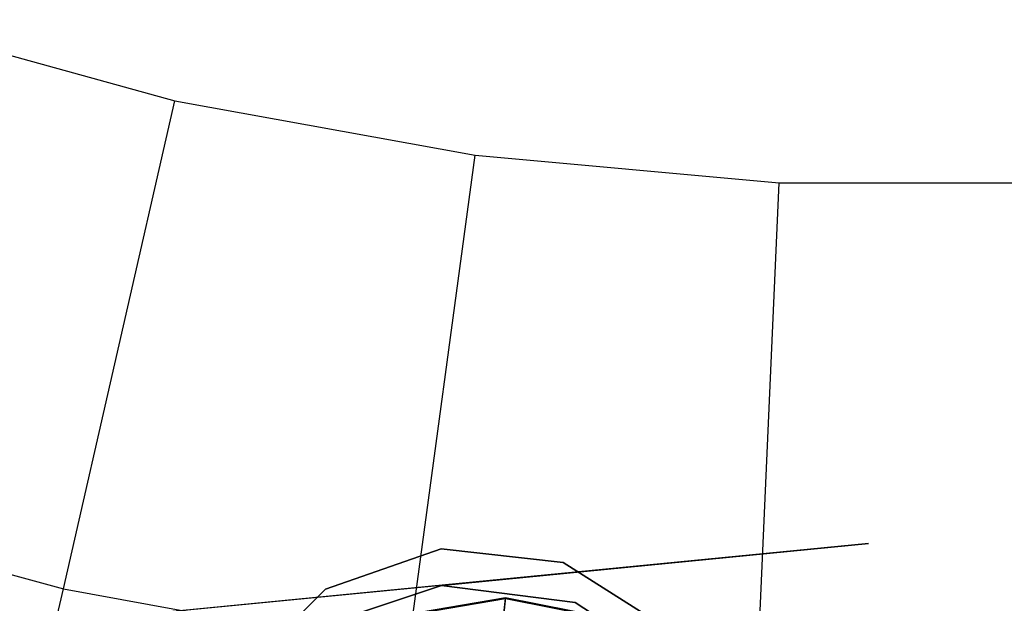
# Model space of a CAD drawing. Extents: x 0.3 to 7.1, y -3.38 to 3.38.
# Tile 147 of 256: x 3.36 to 3.72, y -1.39 to -1.18. Entities that reach past the tile are written whole.
import ezdxf

# ---------------------------------------------------------------- set-up
doc = ezdxf.new("R2010")
doc.units = 0
doc.header["$LTSCALE"] = 2.54
doc.layers.get('0').update_dxf_attribs({"linetype": 'CONTINUOUS'})

# ---------------------------------------------------------------- blocks, each defined once
blk = doc.blocks.new('SINGLES_AVVSTL_STL')
at = {"color": 0}
for p, q in [((3.31435, -1.17551, 5.4454), (3.42126, -1.20501, 5.4454)), ((3.31435, -1.17551, 5.4454), (3.42126, -1.20501, 5.4454)), ((3.38077, -1.38242, 5.30457), (3.42126, -1.20501, 5.4454)), ((3.38077, -1.38242, 5.30457), (3.42126, -1.20501, 5.4454)), ((3.42126, -1.20501, 5.4454), (3.53039, -1.22481, 5.4454)), ((3.42126, -1.20501, 5.4454), (3.53039, -1.22481, 5.4454)), ((3.50596, -1.40514, 5.30457), (3.53039, -1.22481, 5.4454)), ((3.50596, -1.40514, 5.30457), (3.53039, -1.22481, 5.4454)), ((3.53039, -1.22481, 5.4454), (3.64085, -1.23476, 5.4454)), ((3.53039, -1.22481, 5.4454), (3.64085, -1.23476, 5.4454)), ((3.63268, -1.41654, 5.30457), (3.64085, -1.23476, 5.4454)), ((3.63268, -1.41654, 5.30457), (3.64085, -1.23476, 5.4454)), ((3.64085, -1.23476, 5.4454), (3.75175, -1.23476, 5.4454)), ((3.64085, -1.23476, 5.4454), (3.75175, -1.23476, 5.4454)), ((3.25812, -1.34857, 5.30457), (3.38077, -1.38242, 5.30457)), ((3.25812, -1.34857, 5.30457), (3.38077, -1.38242, 5.30457)), ((3.67324, -1.36595, 61.72336), (3.36963, -1.39564, 61.72336)), ((3.67324, -1.36595, 61.52336), (3.36963, -1.39564, 61.52336)), ((3.51809, -1.38113, 61.72336), (3.67324, -1.36595, 61.72336)), ((3.51809, -1.38113, 61.52336), (3.67324, -1.36595, 61.52336)), ((3.47604, -1.38244, 54.83894), (3.51806, -1.36779, 54.83894)), ((3.51806, -1.36779, 54.63894), (3.47604, -1.38244, 54.63894)), ((3.51806, -1.36779, 54.63894), (3.47604, -1.38244, 54.63894)), ((3.47604, -1.38244, 54.83894), (3.51806, -1.36779, 54.83894)), ((3.47604, -1.38244, 20.47364), (3.51806, -1.36779, 20.47364)), ((3.51806, -1.36779, 20.27364), (3.47604, -1.38244, 20.27364)), ((3.51806, -1.36779, 20.27364), (3.47604, -1.38244, 20.27364)), ((3.47604, -1.38244, 20.47364), (3.51806, -1.36779, 20.47364)), ((3.51806, -1.36779, 54.83894), (3.56228, -1.37283, 54.83894)), ((3.56228, -1.37283, 54.63894), (3.51806, -1.36779, 54.63894)), ((3.51806, -1.36779, 54.63894), (3.51806, -1.36779, 54.83894)), ((3.51806, -1.36779, 54.63894), (3.51806, -1.36779, 54.83894)), ((3.56228, -1.37283, 54.63894), (3.51806, -1.36779, 54.63894)), ((3.51806, -1.36779, 54.83894), (3.56228, -1.37283, 54.83894)), ((3.51806, -1.36779, 20.47364), (3.56228, -1.37283, 20.47364)), ((3.56228, -1.37283, 20.27364), (3.51806, -1.36779, 20.27364)), ((3.51806, -1.36779, 20.27364), (3.51806, -1.36779, 20.47364)), ((3.51806, -1.36779, 20.27364), (3.51806, -1.36779, 20.47364)), ((3.56228, -1.37283, 20.27364), (3.51806, -1.36779, 20.27364)), ((3.51806, -1.36779, 20.47364), (3.56228, -1.37283, 20.47364)), ((3.56228, -1.37283, 54.83894), (3.59993, -1.39655, 54.83894)), ((3.59993, -1.39655, 54.63894), (3.56228, -1.37283, 54.63894)), ((3.56228, -1.37283, 54.63894), (3.56228, -1.37283, 54.83894)), ((3.56228, -1.37283, 54.63894), (3.56228, -1.37283, 54.83894)), ((3.59993, -1.39655, 54.63894), (3.56228, -1.37283, 54.63894)), ((3.56228, -1.37283, 54.83894), (3.59993, -1.39655, 54.83894)), ((3.56228, -1.37283, 20.47364), (3.59993, -1.39656, 20.47364)), ((3.59993, -1.39656, 20.27364), (3.56228, -1.37283, 20.27364)), ((3.56228, -1.37283, 20.27364), (3.56228, -1.37283, 20.47364)), ((3.56228, -1.37283, 20.27364), (3.56228, -1.37283, 20.47364)), ((3.59993, -1.39656, 20.27364), (3.56228, -1.37283, 20.27364)), ((3.56228, -1.37283, 20.47364), (3.59993, -1.39656, 20.47364)), ((3.34296, -1.54807, 5.1494), (3.38077, -1.38242, 5.30457)), ((3.34296, -1.54807, 5.1494), (3.38077, -1.38242, 5.30457)), ((3.51809, -1.38113, 61.72336), (3.36963, -1.39564, 61.72336)), ((3.51809, -1.38113, 61.52336), (3.36963, -1.39564, 61.52336)), ((3.38077, -1.38242, 5.30457), (3.50596, -1.40514, 5.30457)), ((3.38077, -1.38242, 5.30457), (3.50596, -1.40514, 5.30457)), ((3.44453, -1.41387, 54.83894), (3.47604, -1.38244, 54.83894)), ((3.47604, -1.38244, 54.63894), (3.44453, -1.41387, 54.63894)), ((3.47604, -1.38244, 54.63894), (3.44453, -1.41387, 54.63894)), ((3.44453, -1.41387, 54.83894), (3.47604, -1.38244, 54.83894)), ((3.44453, -1.41387, 20.47364), (3.47604, -1.38244, 20.47364)), ((3.47604, -1.38244, 20.27364), (3.44453, -1.41387, 20.27364)), ((3.47604, -1.38244, 20.27364), (3.44453, -1.41387, 20.27364)), ((3.44453, -1.41387, 20.47364), (3.47604, -1.38244, 20.47364)), ((3.47165, -1.39661, 61.72336), (3.51809, -1.38113, 61.72336)), ((3.51809, -1.38113, 61.52336), (3.47165, -1.39661, 61.52336)), ((3.51809, -1.38113, 61.52336), (3.47165, -1.39661, 61.52336)), ((3.47165, -1.39661, 61.72336), (3.51809, -1.38113, 61.72336)), ((3.47604, -1.38244, 54.63894), (3.47604, -1.38244, 54.83894)), ((3.47604, -1.38244, 54.63894), (3.47604, -1.38244, 54.83894)), ((3.47604, -1.38244, 20.27364), (3.47604, -1.38244, 20.47364)), ((3.47604, -1.38244, 20.27364), (3.47604, -1.38244, 20.47364)), ((3.51809, -1.38113, 61.72336), (3.56665, -1.38732, 61.72336)), ((3.56665, -1.38732, 61.52336), (3.51809, -1.38113, 61.52336)), ((3.51809, -1.38113, 61.72336), (3.51809, -1.38113, 61.52336)), ((3.56665, -1.38732, 61.52336), (3.51809, -1.38113, 61.52336)), ((3.51809, -1.38113, 61.72336), (3.56665, -1.38732, 61.72336)), ((3.51809, -1.38113, 61.72336), (3.51809, -1.38113, 61.52336)), ((3.50516, -1.39212, 54.76956), (3.54135, -1.38593, 54.77109)), ((3.50516, -1.39212, 54.76956), (3.54135, -1.38593, 54.77109)), ((3.5052, -1.39172, 54.68344), (3.5414, -1.38551, 54.68199)), ((3.5052, -1.39172, 54.68344), (3.5414, -1.38551, 54.68199)), ((3.5378, -1.41977, 54.87044), (3.54135, -1.38593, 54.77109)), ((3.5378, -1.41977, 54.87044), (3.54135, -1.38593, 54.77109)), ((3.5414, -1.38551, 54.68199), (3.53798, -1.41803, 54.58307)), ((3.5414, -1.38551, 54.68199), (3.53798, -1.41803, 54.58307)), ((3.54135, -1.38593, 54.77109), (3.5414, -1.38551, 54.68199)), ((3.54135, -1.38593, 54.77109), (3.5414, -1.38551, 54.68199)), ((3.54135, -1.38593, 54.77109), (3.5774, -1.39309, 54.77057)), ((3.54135, -1.38593, 54.77109), (3.5774, -1.39309, 54.77057)), ((3.5414, -1.38551, 54.68199), (3.57744, -1.39268, 54.68248)), ((3.5414, -1.38551, 54.68199), (3.57744, -1.39268, 54.68248)), ((3.56665, -1.38732, 61.72336), (3.60771, -1.41398, 61.72336)), ((3.60771, -1.41398, 61.52336), (3.56665, -1.38732, 61.52336)), ((3.56665, -1.38732, 61.52336), (3.56665, -1.38732, 61.72336)), ((3.56665, -1.38732, 61.52336), (3.56665, -1.38732, 61.72336)), ((3.60771, -1.41398, 61.52336), (3.56665, -1.38732, 61.52336)), ((3.56665, -1.38732, 61.72336), (3.60771, -1.41398, 61.72336))]:
    blk.add_line(p, q, dxfattribs=at)

msp = doc.modelspace()

# ---------------------------------------------------------------- block references
at = {"color": 0}
msp.add_blockref('SINGLES_AVVSTL_STL', (0, 0), dxfattribs=at)

doc.saveas('drawing.dxf')
